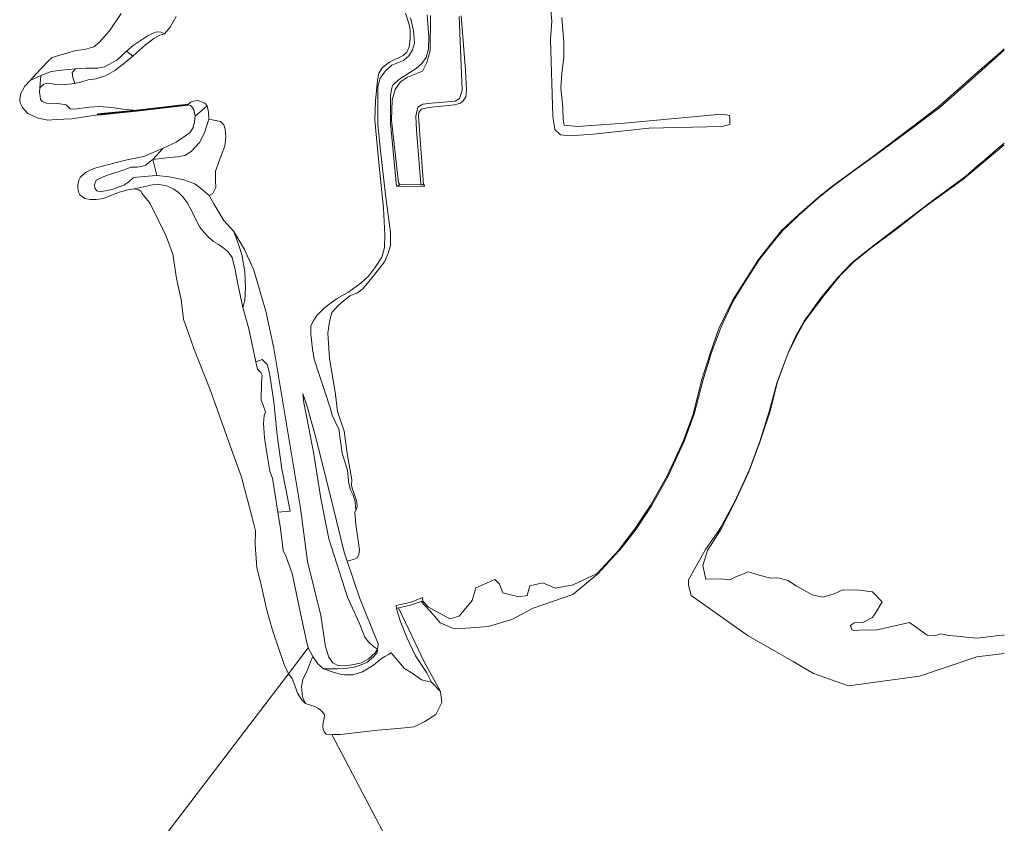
# Model space of a CAD drawing. Header units: metres. Extents: x 103671 to 105190, y 427150 to 429171.
# Tile 174 of 256: x 104967 to 105144, y 427718 to 427863. Entities that reach past the tile are written whole.
import ezdxf

# ---------------------------------------------------------------- set-up
doc = ezdxf.new("R2010")
doc.units = ezdxf.units.M
for name, color, linetype, lineweight in [('B-WE-GK-KADEMUUR-GV', 253, 'Continuous', 35), ('B-WE-GR-GRAS-GV', 253, 'Continuous', 13), ('B-WE-GR-STRUIK-GV', 253, 'Continuous', 13), ('B-WE-GW-TALUD_KRUIN-G', 253, 'Continuous', 18), ('B-WE-IE-TERREINAFSCHEIDING_KUNSTMATIG_MUUR-GV', 253, 'Continuous', 18), ('B-WE-OG-TERREIN_ONBEGROEID_ZAND-GV', 253, 'Continuous', 18), ('B-WE-OG-WATER-GV', 253, 'Continuous', 18), ('B-WE-OG-WATER_SLIK-GV', 253, 'Continuous', 18), ('B-WE-VH-OPENVERHARDING-GV', 253, 'Continuous', 18)]:
    doc.layers.add(name, color=color, linetype=linetype, lineweight=lineweight)

msp = doc.modelspace()

# ---------------------------------------------------------------- linework, layer by layer
at = {"layer": 'B-WE-GK-KADEMUUR-GV', "flags": 128}
msp.add_lwpolyline([(104997.077, 427847.861), (104997.065, 427847.96), (104987.78, 427846.891), (104980.772, 427846.207), (104980.782, 427846.108), (104987.79, 427846.791)], close=True, dxfattribs=at)
at = {"layer": 'B-WE-GR-GRAS-GV', "flags": 128}
for points in [[(104994.919, 427863.768), (104993.822, 427861.867), (104992.854, 427860.693), (104991.982, 427860.426), (104990.89, 427859.856), (104989.409, 427858.666), (104987.784, 427857.245), (104987.1, 427856.674), (104985.445, 427855.291), (104983.865, 427854.092), (104982.165, 427853.097), (104980.451, 427852.599), (104979.09, 427852.402), (104977.945, 427852.042), (104976.661, 427851.736), (104975.508, 427851.624), (104974.436, 427851.538), (104973.545, 427851.468), (104972.66, 427851.683), (104971.527, 427851.706), (104971.088, 427851.598), (104970.386, 427850.948), (104970.328, 427850.178), (104970.396, 427849.47), (104970.504, 427848.865), (104970.807, 427848.478), (104971.534, 427848.183), (104972.558, 427848.082), (104973.631, 427848.152), (104975.134, 427847.867), (104975.802, 427847.15), (104976.523, 427847.086), (104979.36, 427847.493), (104980.965, 427847.564), (104983.344, 427847.378), (104985.299, 427847.1), (104987.78, 427846.891), (104997.065, 427847.96), (104997.529, 427848.37), (104998.058, 427848.57), (104998.831, 427848.661), (105000.092, 427848.168), (105000.533, 427847.713), (105000.745, 427846.553), (105000.834, 427845.282), (105002.895, 427844.871), (105003.515, 427844.291), (105003.743, 427843.505), (105003.865, 427842.084), (105003.72, 427840.425), (105002.816, 427838.098), (105002.004, 427835.932), (105002.035, 427834.182), (105002.045, 427832.979), (105001.54, 427831.894), (105000.872, 427831.566), (105001.73, 427830.031), (105003.545, 427827.058), (105005.288, 427825.076), (105007.221, 427821.804), (105008.926, 427818.138), (105011.107, 427810.731), (105012.506, 427804.076), (105013.802, 427796.503), (105015.517, 427786.02), (105017.33, 427775.268), (105018.57, 427765.619), (105020.975, 427755.92), (105021.837, 427750.287), (105022.432, 427748.418), (105023.177, 427747.402), (105024.079, 427746.92), (105025.512, 427746.855), (105026.958, 427747.071), (105028.3, 427747.36), (105029.578, 427748.132), (105030.801, 427749.179), (105031.178, 427749.874), (105030.476, 427750.321), (105029.553, 427751.15), (105028.932, 427752.038), (105027.889, 427754.618), (105025.777, 427759.187), (105024.328, 427763.711), (105022.462, 427769.731), (105020.975, 427776.979), (105019.736, 427784.95), (105018.559, 427791.208), (105017.921, 427794.206), (105017.758, 427795.825), (105018.448, 427793.806), (105020.039, 427788.163), (105022.427, 427778.63), (105025.219, 427767.32), (105025.761, 427765.712), (105026.863, 427765.994), (105027.508, 427766.262), (105027.864, 427766.916), (105027.965, 427767.742), (105027.329, 427772.279), (105027.111, 427774.492), (105027.304, 427774.901), (105027.238, 427775.56), (105027.154, 427776.394), (105026.832, 427777.583), (105026.317, 427778.575), (105026.067, 427779.683), (105025.794, 427782.008), (105024.847, 427785.161), (105024.224, 427789.465), (105023.595, 427790.836), (105023.014, 427791.973), (105022.689, 427793.324), (105021.794, 427796.078), (105020.549, 427799.69), (105019.793, 427802.068), (105019.464, 427803.948), (105019.218, 427806.516), (105019.194, 427807.999), (105019.642, 427808.924), (105020.363, 427810.004), (105021.723, 427811.375), (105023.817, 427812.945), (105025.889, 427814.111), (105028.208, 427815.78), (105029.658, 427817.073), (105030.742, 427818.525), (105032.015, 427820.457), (105032.494, 427822.164), (105032.54, 427824.496), (105032.265, 427829.291), (105031.475, 427836.841), (105030.72, 427845.108), (105030.866, 427848.626), (105031.19, 427852.315), (105031.415, 427853.569), (105032.118, 427854.607), (105033.343, 427855.556), (105035.856, 427856.796), (105036.493, 427857.37), (105036.885, 427858.336), (105037.112, 427859.715), (105037.082, 427861.319), (105036.913, 427862.356), (105036.235, 427864.369)], [(105036.235, 427864.369), (105036.913, 427862.356), (105037.082, 427861.319), (105037.112, 427859.715), (105036.885, 427858.336), (105036.493, 427857.37), (105035.856, 427856.796), (105033.343, 427855.556), (105032.118, 427854.607), (105031.415, 427853.569), (105031.19, 427852.315), (105030.866, 427848.626), (105030.72, 427845.108), (105031.475, 427836.841), (105032.265, 427829.291), (105032.54, 427824.496), (105032.494, 427822.164), (105032.015, 427820.457), (105030.742, 427818.525), (105029.658, 427817.073), (105028.208, 427815.78), (105025.889, 427814.111), (105023.817, 427812.945), (105021.723, 427811.375), (105020.363, 427810.004), (105019.642, 427808.924), (105019.194, 427807.999), (105019.218, 427806.516), (105019.464, 427803.948), (105019.793, 427802.068), (105020.549, 427799.69), (105021.794, 427796.078), (105022.689, 427793.324), (105023.014, 427791.973), (105023.595, 427790.836), (105024.224, 427789.465), (105024.847, 427785.161), (105025.794, 427782.008), (105026.067, 427779.683), (105026.317, 427778.575), (105026.832, 427777.583), (105027.154, 427776.394), (105027.238, 427775.56), (105027.304, 427774.901), (105027.548, 427775.479), (105027.476, 427776.315), (105027.179, 427777.355), (105026.7, 427778.603), (105026.532, 427779.391), (105026.552, 427780.324), (105025.757, 427785.077), (105025.225, 427789.101), (105024.009, 427792.666), (105023.664, 427795.714), (105022.56, 427802.285), (105022.282, 427806.788), (105022.535, 427808.89), (105022.967, 427810.469), (105024.154, 427811.826), (105026.202, 427813.484), (105027.494, 427813.984), (105028.543, 427814.728), (105030.696, 427817.4), (105032.483, 427819.619), (105033.121, 427821.143), (105033.56, 427822.582), (105033.563, 427824.876), (105032.66, 427831.659), (105032.04, 427836.936), (105031.643, 427840.663), (105031.42, 427842.724), (105031.271, 427844.143), (105031.247, 427848.654), (105031.253, 427851.186), (105031.681, 427852.698), (105032.676, 427854.016), (105033.812, 427855.036), (105035.887, 427855.884), (105036.852, 427856.738), (105037.526, 427857.775), (105037.845, 427858.99), (105037.685, 427861.294), (105037.153, 427863.587)]]:
    msp.add_lwpolyline(points, dxfattribs=at)
for points in [[(104992.854, 427860.693), (104992.243, 427860.995), (104991.374, 427861.059), (104989.882, 427860.361), (104987.163, 427858.57), (104985.977, 427857.568), (104987.1, 427856.674), (104987.784, 427857.245), (104989.409, 427858.666), (104990.89, 427859.856), (104991.982, 427860.426)], [(104976.661, 427851.736), (104976.312, 427852.793), (104976.204, 427853.714), (104976.775, 427854.38), (104974.286, 427854.155), (104972.401, 427853.879), (104970.545, 427853.167), (104970.386, 427850.948), (104971.088, 427851.598), (104971.527, 427851.706), (104972.66, 427851.683), (104973.545, 427851.468), (104974.436, 427851.538), (104975.508, 427851.624)], [(105000.533, 427847.713), (105000.092, 427848.168), (104998.831, 427848.661), (104998.058, 427848.57), (104997.529, 427848.37), (104997.065, 427847.96), (104997.077, 427847.861), (104997.497, 427847.779), (104997.804, 427847.447), (104998.121, 427846.964), (104998.352, 427845.861)], [(104991.43, 427835.163), (104990.741, 427838.038), (104990.071, 427837.562), (104989.468, 427837.016), (104988.624, 427836.767), (104987.917, 427836.668), (104987.445, 427836.669), (104986.773, 427836.68), (104985.443, 427836.095), (104982.685, 427835.296), (104981.351, 427834.756), (104980.526, 427834.295), (104980.226, 427833.459), (104980.296, 427832.887), (104980.651, 427832.372), (104981.231, 427832.199), (104983.325, 427832.615), (104985.502, 427833.419), (104986.407, 427833.994), (104987.205, 427834.726), (104987.876, 427834.882), (104989.159, 427835.005)], [(105008.926, 427818.138), (105007.221, 427821.804), (105005.288, 427825.076), (105005.987, 427823.281), (105006.742, 427820.931), (105007.284, 427817.802), (105007.433, 427814.973), (105007.302, 427812.655), (105006.911, 427811.412), (105008.015, 427807.56), (105009.256, 427801.601), (105010.395, 427802.005), (105011.335, 427801.124), (105011.755, 427799.639), (105012.539, 427794.402), (105013.138, 427788.381), (105013.956, 427782.32), (105015.439, 427774.674), (105013.268, 427774.523), (105013.741, 427771.605), (105014.191, 427767.639), (105014.742, 427766.505), (105015.801, 427763.481), (105017.329, 427756.317), (105018.29, 427751.835), (105018.741, 427750.078), (105019.565, 427748.518), (105020.459, 427747.202), (105021.495, 427746.288), (105022.223, 427746.278), (105023.96, 427746.304), (105025.352, 427746.375), (105026.979, 427746.595), (105028.253, 427747.003), (105029.302, 427747.417), (105030.47, 427748.444), (105031.13, 427749.251), (105031.21, 427749.707), (105031.335, 427750.824), (105028.035, 427758.962), (105025.761, 427765.712), (105025.219, 427767.32), (105022.427, 427778.63), (105020.039, 427788.163), (105018.448, 427793.806), (105017.758, 427795.825), (105017.921, 427794.206), (105018.559, 427791.208), (105019.736, 427784.95), (105020.975, 427776.979), (105022.462, 427769.731), (105024.328, 427763.711), (105025.777, 427759.187), (105027.889, 427754.618), (105028.932, 427752.038), (105029.553, 427751.15), (105030.476, 427750.321), (105031.178, 427749.874), (105030.801, 427749.179), (105029.578, 427748.132), (105028.3, 427747.36), (105026.958, 427747.071), (105025.512, 427746.855), (105024.079, 427746.92), (105023.177, 427747.402), (105022.432, 427748.418), (105021.837, 427750.287), (105020.975, 427755.92), (105018.57, 427765.619), (105017.33, 427775.268), (105015.517, 427786.02), (105013.802, 427796.503), (105012.506, 427804.076), (105011.107, 427810.731)]]:
    msp.add_lwpolyline(points, close=True, dxfattribs=at)
at = {"layer": 'B-WE-GR-STRUIK-GV', "flags": 128}
for points in [[(104987.1, 427856.674), (104985.977, 427857.568), (104984.262, 427855.926), (104982.029, 427854.709), (104980.758, 427854.507), (104978.685, 427854.501), (104976.775, 427854.38), (104976.204, 427853.714), (104976.312, 427852.793), (104976.661, 427851.736), (104977.945, 427852.042), (104979.09, 427852.402), (104980.451, 427852.599), (104982.165, 427853.097), (104983.865, 427854.092), (104985.445, 427855.291)], [(105000.834, 427845.282), (105000.745, 427846.553), (105000.533, 427847.713), (104998.352, 427845.861), (104998.225, 427844.806), (104998.008, 427843.801), (104997.41, 427842.815), (104994.907, 427841.161), (104992.603, 427840.066), (104990.741, 427838.038), (104993.645, 427838.399), (104995.127, 427838.542), (104996.492, 427838.757), (104997.614, 427839.474), (104999.121, 427841.088), (105000.058, 427842.868)], [(105000.872, 427831.566), (105001.54, 427831.894), (105002.045, 427832.979), (105002.035, 427834.182), (105002.004, 427835.932), (105002.816, 427838.098), (105003.72, 427840.425), (105003.865, 427842.084), (105003.743, 427843.505), (105003.515, 427844.291), (105002.895, 427844.871), (105000.834, 427845.282), (105000.058, 427842.868), (104999.121, 427841.088), (104997.614, 427839.474), (104996.492, 427838.757), (104995.127, 427838.542), (104993.645, 427838.399), (104990.741, 427838.038), (104991.43, 427835.163), (104993.655, 427834.927), (104996.301, 427834.384), (104998.3, 427833.646), (104999.614, 427832.664)]]:
    msp.add_lwpolyline(points, close=True, dxfattribs=at)
at = {"layer": 'B-WE-GW-TALUD_KRUIN-G', "flags": 128}
for points in [[(105036.235, 427864.369), (105036.913, 427862.356), (105037.082, 427861.319), (105037.112, 427859.715), (105036.885, 427858.336), (105036.493, 427857.37), (105035.856, 427856.796), (105033.343, 427855.556), (105032.118, 427854.607), (105031.415, 427853.569), (105031.19, 427852.315), (105030.866, 427848.626), (105030.72, 427845.108), (105031.475, 427836.841), (105032.265, 427829.291), (105032.54, 427824.496), (105032.494, 427822.164), (105032.015, 427820.457), (105030.742, 427818.525), (105029.658, 427817.073), (105028.208, 427815.78), (105025.889, 427814.111), (105023.817, 427812.945), (105021.723, 427811.375), (105020.363, 427810.004), (105019.642, 427808.924), (105019.194, 427807.999), (105019.218, 427806.516), (105019.464, 427803.948), (105019.793, 427802.068), (105020.549, 427799.69)], [(105017.758, 427795.825), (105017.921, 427794.206), (105018.559, 427791.208), (105019.736, 427784.95), (105020.975, 427776.979), (105022.462, 427769.731), (105024.328, 427763.711), (105025.777, 427759.187), (105027.889, 427754.618), (105028.932, 427752.038), (105029.553, 427751.15), (105030.476, 427750.321), (105031.178, 427749.874), (105030.801, 427749.179), (105029.578, 427748.132), (105028.3, 427747.36), (105026.958, 427747.071), (105025.512, 427746.855), (105024.079, 427746.92), (105023.177, 427747.402), (105022.432, 427748.418), (105021.837, 427750.287), (105020.975, 427755.92), (105018.57, 427765.619), (105017.33, 427775.268), (105015.517, 427786.02), (105013.802, 427796.503), (105012.506, 427804.076), (105011.107, 427810.731), (105008.926, 427818.138), (105007.221, 427821.804), (105005.288, 427825.076)]]:
    msp.add_lwpolyline(points, dxfattribs=at)
at = {"layer": 'B-WE-IE-TERREINAFSCHEIDING_KUNSTMATIG_MUUR-GV', "flags": 128}
for points in [[(105039.67, 427833.474), (105039.469, 427833.477), (105039.011, 427833.482), (105035.234, 427833.524), (105034.811, 427833.238), (105039.596, 427833.151)], [(105037.179, 427757.761), (105039.097, 427758.412), (105039.354, 427758.499), (105039.315, 427759.14), (105037.257, 427758.324), (105034.577, 427757.742), (105034.655, 427757.198), (105034.969, 427757.268)]]:
    msp.add_lwpolyline(points, close=True, dxfattribs=at)
at = {"layer": 'B-WE-OG-TERREIN_ONBEGROEID_ZAND-GV', "flags": 128}
msp.add_lwpolyline([(104984.998, 427864.355), (104982.919, 427861.229), (104981.049, 427859.121), (104980.076, 427858.352), (104978.395, 427857.855), (104976.871, 427857.649), (104975.214, 427857.197), (104973.812, 427856.802), (104972.611, 427856.413), (104971.803, 427855.72), (104969.666, 427853.417), (104968.622, 427852.268), (104970.545, 427853.167), (104972.401, 427853.879), (104974.286, 427854.155), (104976.775, 427854.38), (104978.685, 427854.501), (104980.758, 427854.507), (104982.029, 427854.709), (104984.262, 427855.926), (104985.977, 427857.568), (104987.163, 427858.57), (104989.882, 427860.361), (104991.374, 427861.059), (104992.243, 427860.995), (104992.854, 427860.693), (104993.822, 427861.867), (104994.919, 427863.768)], dxfattribs=at)
for points in [[(105006.911, 427811.412), (105006.076, 427815.372), (105005.587, 427818.142), (105005.005, 427820.385), (105004.243, 427821.452), (105003.356, 427822.208), (105002.49, 427822.764), (105001.654, 427823.288), (105000.768, 427824.035), (104999.986, 427824.872), (104999.194, 427825.883), (104998.454, 427827.232), (104997.821, 427828.646), (104996.98, 427830.195), (104996.175, 427831.257), (104995.347, 427832.115), (104994.52, 427832.719), (104993.241, 427833.284), (104991.822, 427833.518), (104990.651, 427833.489), (104989.27, 427833.201), (104987.337, 427832.758), (104988.201, 427832.594), (104988.567, 427832.321), (104988.753, 427831.985), (104990.231, 427830.091), (104993.105, 427824.261), (104994.329, 427821.002), (104995.014, 427816.611), (104995.828, 427812.804), (104996.276, 427809.269), (104996.632, 427808.265), (104996.869, 427807.599), (104998.138, 427804.02), (105001.17, 427796.232), (105004.874, 427785.794), (105006.711, 427780.805), (105008.612, 427773.555), (105009.23, 427771.19), (105009.157, 427768.646), (105009.46, 427764.548), (105010.348, 427760.894), (105011.226, 427757.087), (105012.261, 427753.247), (105014.414, 427747.098), (105015.192, 427745.416), (105018.741, 427750.078), (105018.29, 427751.835), (105017.329, 427756.317), (105015.801, 427763.481), (105014.742, 427766.505), (105014.191, 427767.639), (105013.741, 427771.605), (105013.268, 427774.523), (105012.276, 427780.642), (105011.815, 427781.925), (105011.388, 427784.439), (105010.843, 427787.904), (105010.679, 427790.508), (105010.761, 427791.945), (105011.023, 427792.613), (105010.583, 427793.775), (105010.243, 427794.668), (105010.332, 427797.85), (105010.396, 427799.216), (105010.17, 427799.691), (105009.582, 427800.277), (105009.256, 427801.601), (105008.015, 427807.56)], [(105019.565, 427748.518), (105018.741, 427750.078), (105015.192, 427745.416), (105015.849, 427744.544), (105016.515, 427742.802), (105016.809, 427741.94), (105017.485, 427740.783), (105018.247, 427740.084), (105017.688, 427741.233), (105017.52, 427743.08), (105017.725, 427744.371), (105018.586, 427746.133), (105019.111, 427747.572)]]:
    msp.add_lwpolyline(points, close=True, dxfattribs=at)
at = {"layer": 'B-WE-OG-WATER-GV', "flags": 128}
for points in [[(104968.762, 427684.599), (105015.192, 427745.416), (105014.414, 427747.098), (105012.261, 427753.247), (105011.226, 427757.087), (105010.348, 427760.894), (105009.46, 427764.548), (105009.157, 427768.646), (105009.23, 427771.19), (105008.612, 427773.555), (105006.711, 427780.805), (105004.874, 427785.794), (105001.17, 427796.232), (104998.138, 427804.02), (104996.869, 427807.599), (104996.632, 427808.265), (104996.276, 427809.269), (104995.828, 427812.804), (104995.014, 427816.611), (104994.329, 427821.002), (104993.105, 427824.261), (104990.231, 427830.091), (104988.753, 427831.985), (104988.567, 427832.321), (104988.201, 427832.594), (104987.337, 427832.758), (104986.26, 427832.577), (104984.667, 427832.146), (104981.829, 427831.029), (104980.534, 427830.857), (104979.404, 427830.816), (104978.464, 427831.047), (104977.538, 427831.704), (104977.388, 427832.053), (104977.198, 427832.776), (104977.18, 427833.503), (104977.381, 427834.294), (104977.649, 427834.821), (104978.59, 427835.697), (104979.433, 427836.132), (104980.296, 427836.496), (104985.795, 427837.92), (104989.109, 427838.565), (104992.603, 427840.066), (104994.907, 427841.161), (104997.41, 427842.815), (104998.008, 427843.801), (104998.225, 427844.806), (104998.352, 427845.861), (104998.121, 427846.964), (104997.804, 427847.447), (104997.497, 427847.779), (104997.077, 427847.861), (104987.79, 427846.791), (104980.782, 427846.108), (104976.086, 427845.353), (104973.306, 427845.239), (104971.726, 427845.149), (104969.896, 427845.574), (104968.221, 427846.323), (104967.239, 427847.385), (104966.803, 427848.237), (104966.731, 427848.816), (104966.853, 427849.8), (104967.686, 427851.237), (104968.622, 427852.268), (104969.666, 427853.417), (104971.803, 427855.72), (104972.611, 427856.413), (104973.812, 427856.802), (104975.214, 427857.197), (104976.871, 427857.649), (104978.395, 427857.855), (104980.076, 427858.352), (104981.049, 427859.121), (104982.919, 427861.229), (104984.998, 427864.355)], [(105040.784, 427863.967), (105040.706, 427857.65), (105040.114, 427855.532), (105039.291, 427853.928), (105036.595, 427852.853), (105035.37, 427852.04), (105034.366, 427850.679), (105033.845, 427848.772), (105033.74, 427845.1), (105034.986, 427833.869), (105035.234, 427833.524), (105039.011, 427833.482), (105039.001, 427833.673), (105038.208, 427843.303), (105038.086, 427845.841), (105038.5, 427847.494), (105039.346, 427847.982), (105040.936, 427848.188), (105043.111, 427848.362), (105045.193, 427848.573), (105045.955, 427849.007), (105046.472, 427850.536), (105045.892, 427863.815)], [(105144.15, 427857.762), (105143.605, 427857.224), (105138.339, 427852.575), (105132.61, 427847.485), (105127.773, 427843.866), (105120.895, 427838.763), (105116.382, 427835.493), (105113.12, 427833.141), (105110.641, 427831.134), (105107.169, 427828.077), (105104.166, 427825.176), (105102.412, 427823.083), (105100.068, 427820.163), (105097.796, 427816.587), (105095.375, 427812.635), (105093.104, 427807.927), (105091.299, 427803.111), (105089.838, 427798.178), (105088.27, 427792.166), (105086.54, 427787.405), (105083.574, 427781.007), (105080.561, 427775.679), (105077.808, 427771.475), (105075.264, 427768.195), (105070.993, 427763.479), (105066.413, 427759.695), (105059.262, 427757.204), (105055.381, 427755.201), (105051.162, 427753.928), (105047.159, 427753.646), (105044.904, 427753.591), (105042.489, 427754.593), (105041.244, 427756.118), (105039.097, 427758.412), (105037.179, 427757.761), (105034.969, 427757.268), (105036.839, 427753.419), (105039.614, 427747.59), (105041.856, 427743.518), (105042.558, 427742.21), (105042.805, 427740.238), (105041.738, 427738.086), (105039.73, 427736.79), (105037.824, 427735.884), (105034.859, 427735.585), (105031.278, 427735.271), (105024.555, 427734.497), (105022.973, 427734.501), (105040.21, 427701.698)], [(105144.15, 427749.095), (105139.175, 427748.481), (105128.855, 427745.002), (105116.089, 427743.242), (105109.786, 427745.441), (105106.089, 427747.61), (105097.974, 427752.265), (105087.754, 427759.508), (105087.229, 427761.353), (105087.234, 427762.31), (105090.3, 427767.816), (105092.73, 427771.21), (105093.079, 427771.851), (105095.658, 427776.581), (105098.228, 427782.215), (105100.085, 427787.232), (105101.764, 427792.664), (105103.151, 427797.765), (105105.176, 427803.204), (105106.655, 427806.417), (105108.094, 427808.904), (105111.152, 427813.178), (105114.219, 427816.851), (105116.74, 427819.502), (105119.895, 427822.005), (105124.63, 427825.633), (105129.789, 427829.535), (105130.136, 427829.816), (105137.226, 427835.066), (105139.871, 427837.353), (105140.143, 427837.588), (105142.708, 427839.806), (105144.15, 427840.979)], [(105040.21, 427701.698), (105022.973, 427734.501), (105022.468, 427734.434), (105021.971, 427734.541), (105021.617, 427734.937), (105021.405, 427735.386), (105021.342, 427735.951), (105021.386, 427736.565), (105021.569, 427737.381), (105021.632, 427738.047), (105021.229, 427738.65), (105020.588, 427739.163), (105019.913, 427739.523), (105019.105, 427739.744), (105018.247, 427740.084), (105017.485, 427740.783), (105016.809, 427741.94), (105016.515, 427742.802), (105015.849, 427744.544), (105015.192, 427745.416), (104968.762, 427684.599)]]:
    msp.add_lwpolyline(points, dxfattribs=at)
at = {"layer": 'B-WE-OG-WATER_SLIK-GV', "flags": 128}
for points in [[(105062.235, 427866.99), (105062.627, 427862.949), (105062.348, 427859.681), (105062.828, 427845.852), (105063.14, 427843.47), (105064.172, 427842.507), (105065.787, 427842.295), (105070.127, 427842.631), (105080.121, 427843.676), (105093.249, 427844.001), (105094.687, 427844.343), (105094.711, 427845.367), (105094.652, 427845.975), (105093.568, 427846.197), (105092.512, 427846.136), (105075.686, 427844.609), (105067.317, 427843.957), (105064.827, 427844.255), (105064.686, 427845.19), (105064.593, 427847.487), (105064.265, 427850.89), (105064.415, 427853.595), (105064.788, 427856.374), (105064.78, 427859.115), (105064.611, 427861.405), (105064.398, 427863.614)], [(105064.398, 427863.614), (105064.611, 427861.405), (105064.78, 427859.115), (105064.788, 427856.374), (105064.415, 427853.595), (105064.265, 427850.89), (105064.593, 427847.487), (105064.686, 427845.19), (105064.827, 427844.255), (105067.317, 427843.957), (105075.686, 427844.609), (105092.512, 427846.136), (105093.568, 427846.197), (105094.652, 427845.975), (105094.711, 427845.367), (105094.687, 427844.343), (105093.249, 427844.001), (105080.121, 427843.676), (105070.127, 427842.631), (105065.787, 427842.295), (105064.172, 427842.507), (105063.14, 427843.47), (105062.828, 427845.852), (105062.348, 427859.681), (105062.627, 427862.949), (105062.235, 427866.99)], [(105037.153, 427863.587), (105037.685, 427861.294), (105037.845, 427858.99), (105037.526, 427857.775), (105036.852, 427856.738), (105035.887, 427855.884), (105033.812, 427855.036), (105032.676, 427854.016), (105031.681, 427852.698), (105031.253, 427851.186), (105031.247, 427848.654), (105031.271, 427844.143), (105031.42, 427842.724), (105031.643, 427840.663), (105032.04, 427836.936), (105032.66, 427831.659), (105033.563, 427824.876), (105033.56, 427822.582), (105033.121, 427821.143), (105032.483, 427819.619), (105030.696, 427817.4), (105028.543, 427814.728), (105027.494, 427813.984), (105026.202, 427813.484), (105024.154, 427811.826), (105022.967, 427810.469), (105022.535, 427808.89), (105022.282, 427806.788), (105022.56, 427802.285), (105023.664, 427795.714), (105024.009, 427792.666), (105025.225, 427789.101), (105025.757, 427785.077), (105026.552, 427780.324), (105026.532, 427779.391), (105026.7, 427778.603), (105027.179, 427777.355), (105027.476, 427776.315), (105027.548, 427775.479), (105027.304, 427774.901), (105027.111, 427774.492), (105027.329, 427772.279), (105027.965, 427767.742), (105027.864, 427766.916), (105027.508, 427766.262), (105026.863, 427765.994), (105025.761, 427765.712), (105028.035, 427758.962), (105031.335, 427750.824), (105031.21, 427749.707), (105031.13, 427749.251), (105030.47, 427748.444), (105029.302, 427747.417), (105028.253, 427747.003), (105026.979, 427746.595), (105025.352, 427746.375), (105023.96, 427746.304), (105022.223, 427746.278), (105021.495, 427746.288), (105023.053, 427745.764), (105024.478, 427745.341), (105025.339, 427745.238), (105026.73, 427745.199), (105028.474, 427745.767), (105030.48, 427746.942), (105031.66, 427748.001), (105032.503, 427748.512), (105033.161, 427748.869), (105033.687, 427749.178), (105036.085, 427746.386), (105037.474, 427745.517), (105039.111, 427744.301), (105040.911, 427743.887), (105040.098, 427745.591), (105038.073, 427748.665), (105036.461, 427751.941), (105035.306, 427754.963), (105034.655, 427757.198), (105034.577, 427757.742), (105037.257, 427758.324), (105039.315, 427759.14), (105039.354, 427758.499), (105040.399, 427757.387), (105044.268, 427755.313), (105045.895, 427755.788), (105048.246, 427758.621), (105048.912, 427760.876), (105052.323, 427762.41), (105053.175, 427761.577), (105053.805, 427759.983), (105056.642, 427759.253), (105058.162, 427759.511), (105058.628, 427761.227), (105060.967, 427761.784), (105063.199, 427760.834), (105066.434, 427761.412), (105070.783, 427763.454), (105074.555, 427767.588), (105077.603, 427771.499), (105080.467, 427775.827), (105083.406, 427781.05), (105086.37, 427787.432), (105088.087, 427792.196), (105089.615, 427798.234), (105091.159, 427803.092), (105092.719, 427807.621), (105095.161, 427812.629), (105097.576, 427816.43), (105099.833, 427820.056), (105102.187, 427822.994), (105104, 427825.279), (105107.198, 427828.202), (105110.569, 427831.162), (105112.986, 427833.101), (105116.431, 427835.659), (105120.362, 427838.438), (105127.744, 427844.067), (105132.377, 427847.576), (105139.231, 427853.732), (105143.748, 427857.601), (105144.15, 427857.994)], [(105040.149, 427864.09), (105040.443, 427860.146), (105040.373, 427857.97), (105039.966, 427856.406), (105039.213, 427855.303), (105038.178, 427854.452), (105037.004, 427853.716), (105035.008, 427852.364), (105033.922, 427851.379), (105033.713, 427850.65), (105033.545, 427849.496), (105033.557, 427844.615), (105034.627, 427833.267), (105034.811, 427833.238), (105035.234, 427833.524), (105034.986, 427833.869), (105033.74, 427845.1), (105033.845, 427848.772), (105034.366, 427850.679), (105035.37, 427852.04), (105036.595, 427852.853), (105039.291, 427853.928), (105040.114, 427855.532), (105040.706, 427857.65), (105040.784, 427863.967)], [(105046.275, 427863.943), (105047.049, 427854.123), (105047.222, 427850.514), (105047.15, 427849.334), (105046.652, 427848.602), (105046.147, 427848.196), (105045.087, 427847.899), (105040.984, 427847.484), (105039.829, 427847.313), (105039.087, 427847.102), (105038.682, 427846.516), (105038.585, 427845.852), (105038.646, 427844.985), (105039.469, 427833.477), (105039.67, 427833.474), (105039.596, 427833.151), (105034.811, 427833.238), (105034.627, 427833.267), (105033.557, 427844.615), (105033.545, 427849.496), (105033.713, 427850.65), (105033.922, 427851.379), (105035.008, 427852.364), (105037.004, 427853.716), (105038.178, 427854.452), (105039.213, 427855.303), (105039.966, 427856.406), (105040.373, 427857.97), (105040.443, 427860.146), (105040.149, 427864.09)], [(105045.892, 427863.815), (105046.472, 427850.536), (105045.955, 427849.007), (105045.193, 427848.573), (105043.111, 427848.362), (105040.936, 427848.188), (105039.346, 427847.982), (105038.5, 427847.494), (105038.086, 427845.841), (105038.208, 427843.303), (105039.001, 427833.673), (105039.011, 427833.482), (105039.469, 427833.477), (105038.646, 427844.985), (105038.585, 427845.852), (105038.682, 427846.516), (105039.087, 427847.102), (105039.829, 427847.313), (105040.984, 427847.484), (105045.087, 427847.899), (105046.147, 427848.196), (105046.652, 427848.602), (105047.15, 427849.334), (105047.222, 427850.514), (105047.049, 427854.123), (105046.275, 427863.943)], [(105144.15, 427857.994), (105143.748, 427857.601), (105139.231, 427853.732), (105132.377, 427847.576), (105127.744, 427844.067), (105120.362, 427838.438), (105116.431, 427835.659), (105112.986, 427833.101), (105110.569, 427831.162), (105107.198, 427828.202), (105104, 427825.279), (105102.187, 427822.994), (105099.833, 427820.056), (105097.576, 427816.43), (105095.161, 427812.629), (105092.719, 427807.621), (105091.159, 427803.092), (105089.615, 427798.234), (105088.087, 427792.196), (105086.37, 427787.432), (105083.406, 427781.05), (105080.467, 427775.827), (105077.603, 427771.499), (105074.555, 427767.588), (105070.783, 427763.454), (105066.434, 427761.412), (105063.199, 427760.834), (105060.967, 427761.784), (105058.628, 427761.227), (105058.162, 427759.511), (105056.642, 427759.253), (105053.805, 427759.983), (105053.175, 427761.577), (105052.323, 427762.41), (105048.912, 427760.876), (105048.246, 427758.621), (105045.895, 427755.788), (105044.268, 427755.313), (105040.399, 427757.387), (105039.354, 427758.499), (105039.097, 427758.412), (105041.244, 427756.118), (105042.489, 427754.593), (105044.904, 427753.591), (105047.159, 427753.646), (105051.162, 427753.928), (105055.381, 427755.201), (105059.262, 427757.204), (105066.413, 427759.695), (105070.993, 427763.479), (105075.264, 427768.195), (105077.808, 427771.475), (105080.561, 427775.679), (105083.574, 427781.007), (105086.54, 427787.405), (105088.27, 427792.166), (105089.838, 427798.178), (105091.299, 427803.111), (105093.104, 427807.927), (105095.375, 427812.635), (105097.796, 427816.587), (105100.068, 427820.163), (105102.412, 427823.083), (105104.166, 427825.176), (105107.169, 427828.077), (105110.641, 427831.134), (105113.12, 427833.141), (105116.382, 427835.493), (105120.895, 427838.763), (105127.773, 427843.866), (105132.61, 427847.485), (105138.339, 427852.575), (105143.605, 427857.224), (105144.15, 427857.762)], [(105144.15, 427840.979), (105142.708, 427839.806), (105140.143, 427837.588), (105139.871, 427837.353), (105137.226, 427835.066), (105130.136, 427829.816), (105129.789, 427829.535), (105124.63, 427825.633), (105119.895, 427822.005), (105116.74, 427819.502), (105114.219, 427816.851), (105111.152, 427813.178), (105108.094, 427808.904), (105106.655, 427806.417), (105105.176, 427803.204), (105103.151, 427797.765), (105101.764, 427792.664), (105100.085, 427787.232), (105098.228, 427782.215), (105095.658, 427776.581), (105093.079, 427771.851), (105092.73, 427771.21), (105090.3, 427767.816), (105087.234, 427762.31), (105087.229, 427761.353), (105087.754, 427759.508), (105097.974, 427752.265), (105106.089, 427747.61), (105109.786, 427745.441), (105116.089, 427743.242), (105128.855, 427745.002), (105139.175, 427748.481), (105144.15, 427749.095)], [(105144.15, 427840.681), (105142.904, 427839.651), (105136.689, 427834.463), (105129.76, 427829.481), (105124.471, 427825.317), (105120.369, 427822.249), (105117.02, 427819.581), (105114.586, 427817.15), (105111.358, 427813.143), (105108.168, 427808.851), (105106.872, 427806.515), (105105.214, 427803.21), (105103.282, 427797.993), (105101.965, 427792.699), (105100.092, 427787.111), (105098.114, 427781.807), (105095.643, 427776.453), (105093.038, 427771.264), (105090.673, 427767.603), (105089.822, 427764.912), (105090.384, 427762.463), (105093.09, 427762.516), (105094.701, 427762.365), (105095.799, 427762.905), (105098.072, 427763.799), (105099.585, 427763.322), (105102.011, 427762.609), (105103.466, 427762.718), (105105.131, 427762.226), (105106.62, 427761.275), (105109.504, 427759.649), (105111.473, 427759.216), (105113.504, 427759.803), (105115.055, 427760.518), (105118.076, 427760.456), (105120.387, 427760.16), (105122.157, 427758.363), (105121.024, 427756.429), (105120.393, 427755.523), (105118.64, 427754.641), (105117.076, 427754.575), (105116.458, 427754.126), (105116.703, 427753.334), (105117.053, 427753.206), (105119.046, 427753.349), (105120.95, 427753.277), (105127.037, 427754.624), (105130.244, 427752.362), (105131.621, 427752.233), (105132.738, 427752.583), (105134.145, 427752.302), (105136.324, 427752.108), (105137.773, 427751.977), (105139.341, 427751.836), (105143.16, 427752.287), (105143.948, 427752.38), (105144.15, 427752.38)], [(105144.15, 427752.38), (105143.948, 427752.38), (105143.16, 427752.287), (105139.341, 427751.836), (105137.773, 427751.977), (105136.324, 427752.108), (105134.145, 427752.302), (105132.738, 427752.583), (105131.621, 427752.233), (105130.244, 427752.362), (105127.037, 427754.624), (105120.95, 427753.277), (105119.046, 427753.349), (105117.053, 427753.206), (105116.703, 427753.334), (105116.458, 427754.126), (105117.076, 427754.575), (105118.64, 427754.641), (105120.393, 427755.523), (105121.024, 427756.429), (105122.157, 427758.363), (105120.387, 427760.16), (105118.076, 427760.456), (105115.055, 427760.518), (105113.504, 427759.803), (105111.473, 427759.216), (105109.504, 427759.649), (105106.62, 427761.275), (105105.131, 427762.226), (105103.466, 427762.718), (105102.011, 427762.609), (105099.585, 427763.322), (105098.072, 427763.799), (105095.799, 427762.905), (105094.701, 427762.365), (105093.09, 427762.516), (105090.384, 427762.463), (105089.822, 427764.912), (105090.673, 427767.603), (105093.038, 427771.264), (105095.643, 427776.453), (105098.114, 427781.807), (105100.092, 427787.111), (105101.965, 427792.699), (105103.282, 427797.993), (105105.214, 427803.21), (105106.872, 427806.515), (105108.168, 427808.851), (105111.358, 427813.143), (105114.586, 427817.15), (105117.02, 427819.581), (105120.369, 427822.249), (105124.471, 427825.317), (105129.76, 427829.481), (105136.689, 427834.463), (105142.904, 427839.651), (105144.15, 427840.681)]]:
    msp.add_lwpolyline(points, dxfattribs=at)
msp.add_lwpolyline([(105034.969, 427757.268), (105034.655, 427757.198), (105035.306, 427754.963), (105036.461, 427751.941), (105038.073, 427748.665), (105040.098, 427745.591), (105040.911, 427743.887), (105042.558, 427742.21), (105041.856, 427743.518), (105039.614, 427747.59), (105036.839, 427753.419)], close=True, dxfattribs=at)
at = {"layer": 'B-WE-VH-OPENVERHARDING-GV', "flags": 128}
for points in [[(104970.386, 427850.948), (104970.545, 427853.167), (104968.622, 427852.268), (104967.686, 427851.237), (104966.853, 427849.8), (104966.731, 427848.816), (104966.803, 427848.237), (104967.239, 427847.385), (104968.221, 427846.323), (104969.896, 427845.574), (104971.726, 427845.149), (104973.306, 427845.239), (104976.086, 427845.353), (104980.782, 427846.108), (104980.772, 427846.207), (104987.78, 427846.891), (104985.299, 427847.1), (104983.344, 427847.378), (104980.965, 427847.564), (104979.36, 427847.493), (104976.523, 427847.086), (104975.802, 427847.15), (104975.134, 427847.867), (104973.631, 427848.152), (104972.558, 427848.082), (104971.534, 427848.183), (104970.807, 427848.478), (104970.504, 427848.865), (104970.396, 427849.47), (104970.328, 427850.178)], [(104990.741, 427838.038), (104992.603, 427840.066), (104989.109, 427838.565), (104985.795, 427837.92), (104980.296, 427836.496), (104979.433, 427836.132), (104978.59, 427835.697), (104977.649, 427834.821), (104977.381, 427834.294), (104977.18, 427833.503), (104977.198, 427832.776), (104977.388, 427832.053), (104977.538, 427831.704), (104978.464, 427831.047), (104979.404, 427830.816), (104980.534, 427830.857), (104981.829, 427831.029), (104984.667, 427832.146), (104986.26, 427832.577), (104987.337, 427832.758), (104989.27, 427833.201), (104990.651, 427833.489), (104991.822, 427833.518), (104993.241, 427833.284), (104994.52, 427832.719), (104995.347, 427832.115), (104996.175, 427831.257), (104996.98, 427830.195), (104997.821, 427828.646), (104998.454, 427827.232), (104999.194, 427825.883), (104999.986, 427824.872), (105000.768, 427824.035), (105001.654, 427823.288), (105002.49, 427822.764), (105003.356, 427822.208), (105004.243, 427821.452), (105005.005, 427820.385), (105005.587, 427818.142), (105006.076, 427815.372), (105006.911, 427811.412), (105007.302, 427812.655), (105007.433, 427814.973), (105007.284, 427817.802), (105006.742, 427820.931), (105005.987, 427823.281), (105005.288, 427825.076), (105003.545, 427827.058), (105001.73, 427830.031), (105000.872, 427831.566), (104999.614, 427832.664), (104998.3, 427833.646), (104996.301, 427834.384), (104993.655, 427834.927), (104991.43, 427835.163), (104989.159, 427835.005), (104987.876, 427834.882), (104987.205, 427834.726), (104986.407, 427833.994), (104985.502, 427833.419), (104983.325, 427832.615), (104981.231, 427832.199), (104980.651, 427832.372), (104980.296, 427832.887), (104980.226, 427833.459), (104980.526, 427834.295), (104981.351, 427834.756), (104982.685, 427835.296), (104985.443, 427836.095), (104986.773, 427836.68), (104987.445, 427836.669), (104987.917, 427836.668), (104988.624, 427836.767), (104989.468, 427837.016), (104990.071, 427837.562)], [(105013.268, 427774.523), (105015.439, 427774.674), (105013.956, 427782.32), (105013.138, 427788.381), (105012.539, 427794.402), (105011.755, 427799.639), (105011.335, 427801.124), (105010.395, 427802.005), (105009.256, 427801.601), (105009.582, 427800.277), (105010.17, 427799.691), (105010.396, 427799.216), (105010.332, 427797.85), (105010.243, 427794.668), (105010.583, 427793.775), (105011.023, 427792.613), (105010.761, 427791.945), (105010.679, 427790.508), (105010.843, 427787.904), (105011.388, 427784.439), (105011.815, 427781.925), (105012.276, 427780.642)], [(105040.911, 427743.887), (105039.111, 427744.301), (105037.474, 427745.517), (105036.085, 427746.386), (105033.687, 427749.178), (105033.161, 427748.869), (105032.503, 427748.512), (105031.66, 427748.001), (105030.48, 427746.942), (105028.474, 427745.767), (105026.73, 427745.199), (105025.339, 427745.238), (105024.478, 427745.341), (105023.053, 427745.764), (105021.495, 427746.288), (105020.459, 427747.202), (105019.565, 427748.518), (105019.111, 427747.572), (105018.586, 427746.133), (105017.725, 427744.371), (105017.52, 427743.08), (105017.688, 427741.233), (105018.247, 427740.084), (105019.105, 427739.744), (105019.913, 427739.523), (105020.588, 427739.163), (105021.229, 427738.65), (105021.632, 427738.047), (105021.569, 427737.381), (105021.386, 427736.565), (105021.342, 427735.951), (105021.405, 427735.386), (105021.617, 427734.937), (105021.971, 427734.541), (105022.468, 427734.434), (105022.973, 427734.501), (105024.555, 427734.497), (105031.278, 427735.271), (105034.859, 427735.585), (105037.824, 427735.884), (105039.73, 427736.79), (105041.738, 427738.086), (105042.805, 427740.238), (105042.558, 427742.21)]]:
    msp.add_lwpolyline(points, close=True, dxfattribs=at)

doc.saveas('drawing.dxf')
